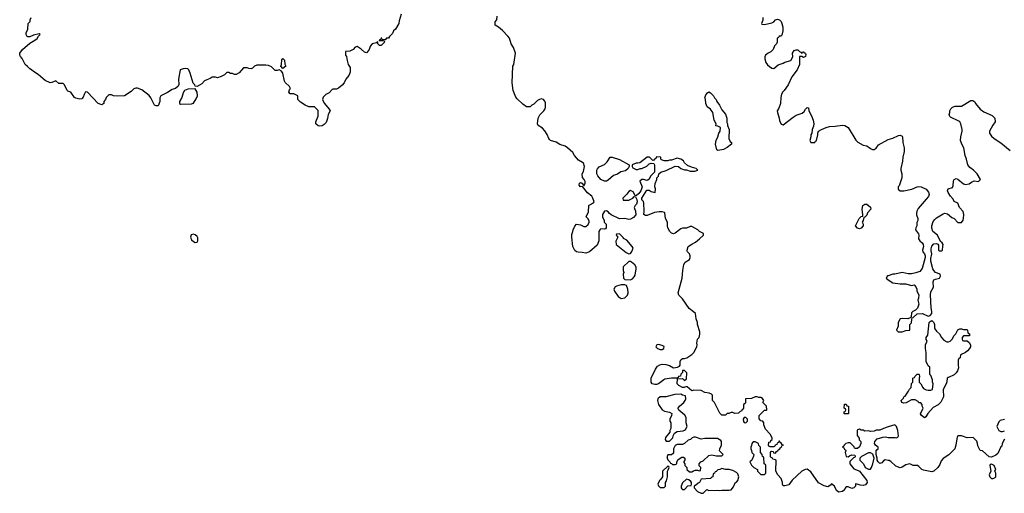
# Model space of a CAD drawing. Header units: inches. Extents: x 1980008 to 2252673, y 74414 to 260562.
# Tile 156 of 228: x 2150662 to 2161249, y 220512 to 225611. Entities that reach past the tile are written whole.
import ezdxf

# ---------------------------------------------------------------- set-up
doc = ezdxf.new("R2010")
doc.units = ezdxf.units.IN
doc.header["$MEASUREMENT"] = 0
doc.layers.add('C1252', color=7, linetype='Continuous')
doc.layers.add('C1262', color=7, linetype='Continuous')

msp = doc.modelspace()

# ---------------------------------------------------------------- linework, layer by layer
at = {"layer": 'C1252', "color": 5, "elevation": 60}
for points in [[(2154764, 225670), (2154741, 225599), (2154739, 225570), (2154702, 225510), (2154682, 225490), (2154670, 225462), (2154638, 225430), (2154628, 225412), (2154606, 225410), (2154590, 225394), (2154558, 225398), (2154554, 225410), (2154549, 225411), (2154542, 225398), (2154526, 225390), (2154526, 225386), (2154570, 225386), (2154582, 225382), (2154586, 225370), (2154550, 225334), (2154530, 225334), (2154514, 225350), (2154514, 225374), (2154498, 225362), (2154450, 225351), (2154435, 225330), (2154416, 225284), (2154390, 225254), (2154370, 225262), (2154335, 225295), (2154290, 225322), (2154270, 225314), (2154246, 225290), (2154210, 225272), (2154166, 225270), (2154166, 225230), (2154175, 225215), (2154182, 225170), (2154195, 225130), (2154215, 225095), (2154215, 225045), (2154202, 225010), (2154169, 224971), (2154150, 224932), (2154130, 224905), (2154090, 224872), (2154070, 224862), (2154030, 224862), (2154022, 224858), (2153990, 224822), (2153955, 224805), (2153925, 224775), (2153918, 224750), (2153920, 224740), (2153938, 224710), (2153990, 224648), (2153999, 224630), (2153979, 224590), (2153972, 224548), (2153956, 224504), (2153937, 224483), (2153913, 224467), (2153890, 224463), (2153870, 224467), (2153846, 224490), (2153845, 224510), (2153871, 224571), (2153870, 224634), (2153830, 224674), (2153770, 224672), (2153730, 224691), (2153682, 224722), (2153654, 224750), (2153654, 224790), (2153610, 224814), (2153570, 224814), (2153554, 224830), (2153564, 224856), (2153574, 224870), (2153562, 224890), (2153515, 224935), (2153508, 224948), (2153490, 225034), (2153478, 225058), (2153452, 225072), (2153430, 225062), (2153410, 225062), (2153370, 225102), (2153337, 225117), (2153310, 225122), (2153210, 225122), (2153186, 225110), (2153166, 225090), (2153150, 225082), (2153124, 225084), (2153107, 225093), (2153070, 225094), (2153020, 225040), (2152990, 225022), (2152970, 225022), (2152950, 225031), (2152930, 225032), (2152910, 225042), (2152890, 225042), (2152863, 225017), (2152830, 224998), (2152790, 224985), (2152768, 224992), (2152730, 224991), (2152710, 224978), (2152675, 224965), (2152650, 224951), (2152619, 224921), (2152570, 224892), (2152550, 224894), (2152545, 224910), (2152528, 224928), (2152496, 225036), (2152481, 225070), (2152470, 225081), (2152450, 225086), (2152418, 225082), (2152389, 225070), (2152369, 224971), (2152374, 224914), (2152366, 224894), (2152338, 224870), (2152302, 224858), (2152250, 224826), (2152178, 224790), (2152168, 224768), (2152168, 224730), (2152150, 224682), (2152130, 224682), (2152110, 224692), (2152071, 224771), (2152054, 224794), (2151975, 224855), (2151930, 224872), (2151910, 224872), (2151890, 224865), (2151862, 224838), (2151790, 224791), (2151710, 224786), (2151671, 224791), (2151650, 224802), (2151620, 224800), (2151590, 224774), (2151586, 224750), (2151568, 224730), (2151566, 224710), (2151546, 224694), (2151507, 224707), (2151390, 224832), (2151370, 224834), (2151355, 224805), (2151345, 224775), (2151330, 224758), (2151310, 224756), (2151266, 224766), (2151250, 224772), (2151211, 224831), (2151181, 224841), (2151172, 224850), (2151142, 224910), (2151130, 224922), (2151084, 224924), (2151050, 224952), (2151007, 224933), (2150990, 224932), (2150937, 224957), (2150860, 225020), (2150810, 225052), (2150790, 225072), (2150770, 225082), (2150745, 225105), (2150722, 225130), (2150690, 225194), (2150670, 225214), (2150662, 225230), (2150665, 225250), (2150691, 225290), (2150770, 225359), (2150826, 225390), (2150850, 225409), (2150865, 225435), (2150882, 225450), (2150870, 225458), (2150810, 225444), (2150770, 225425), (2150750, 225425), (2150742, 225430), (2150732, 225450), (2150732, 225470), (2150751, 225510), (2150754, 225570), (2150774, 225590), (2150774, 225610), (2150784, 225636)], [(2160000, 221228), (2159950, 221211), (2159910, 221191), (2159870, 221191), (2159850, 221182), (2159810, 221178), (2159790, 221185), (2159750, 221182), (2159730, 221191), (2159710, 221192), (2159690, 221202), (2159680, 221200), (2159670, 221194), (2159667, 221187), (2159667, 221133), (2159687, 221107), (2159688, 221088), (2159706, 221070), (2159706, 221050), (2159690, 221014), (2159670, 220994), (2159650, 220994), (2159638, 220998), (2159633, 221013), (2159590, 221054), (2159570, 221054), (2159546, 221050), (2159526, 221030), (2159522, 221018), (2159508, 221010), (2159522, 221002), (2159530, 220986), (2159542, 220982), (2159546, 220970), (2159538, 220950), (2159550, 220908), (2159570, 220906), (2159584, 220916), (2159610, 220926), (2159642, 220922), (2159646, 220910), (2159642, 220898), (2159627, 220893), (2159587, 220853), (2159588, 220830), (2159630, 220775), (2159679, 220759), (2159690, 220750), (2159769, 220650), (2159775, 220630), (2159756, 220604), (2159730, 220596), (2159700, 220600), (2159668, 220612), (2159650, 220614), (2159648, 220590), (2159630, 220572), (2159610, 220565), (2159570, 220582), (2159550, 220582), (2159535, 220565), (2159529, 220550), (2159510, 220531), (2159470, 220523), (2159444, 220544), (2159422, 220590), (2159390, 220614), (2159380, 220600), (2159350, 220582), (2159310, 220591), (2159250, 220625), (2159170, 220745), (2159130, 220771), (2159106, 220770), (2159070, 220751), (2158966, 220654), (2158930, 220605), (2158890, 220592), (2158870, 220594), (2158862, 220610), (2158862, 220630), (2158851, 220670), (2158812, 220710), (2158792, 220750), (2158794, 220870), (2158790, 220874), (2158758, 220878), (2158753, 220893), (2158738, 220898), (2158734, 220910), (2158734, 220950), (2158738, 220962), (2158750, 220966), (2158762, 220962), (2158767, 220947), (2158790, 220946), (2158798, 220962), (2158814, 220970), (2158818, 220982), (2158834, 220990), (2158838, 221002), (2158854, 221010), (2158858, 221022), (2158874, 221030), (2158858, 221038), (2158854, 221050), (2158838, 221058), (2158830, 221074), (2158826, 221074), (2158822, 221058), (2158807, 221053), (2158802, 221038), (2158786, 221030), (2158782, 221018), (2158770, 221014), (2158730, 221014), (2158718, 221018), (2158714, 221030), (2158718, 221062), (2158733, 221067), (2158738, 221082), (2158754, 221090), (2158754, 221110), (2158731, 221150), (2158682, 221202), (2158662, 221250), (2158662, 221270), (2158652, 221290), (2158630, 221294), (2158613, 221313), (2158614, 221350), (2158670, 221406), (2158690, 221406), (2158694, 221410), (2158692, 221450), (2158654, 221490), (2158662, 221510), (2158650, 221532), (2158630, 221542), (2158610, 221542), (2158590, 221552), (2158569, 221551), (2158530, 221534), (2158466, 221530), (2158466, 221490), (2158462, 221478), (2158446, 221470), (2158446, 221430), (2158442, 221418), (2158430, 221414), (2158422, 221398), (2158410, 221394), (2158390, 221374), (2158350, 221372), (2158330, 221382), (2158310, 221382), (2158287, 221373), (2158268, 221372), (2158250, 221354), (2158210, 221354), (2158190, 221374), (2158131, 221490), (2158112, 221510), (2158111, 221570), (2158100, 221580), (2158074, 221590), (2158030, 221598), (2157990, 221618), (2157910, 221622), (2157890, 221614), (2157840, 221660), (2157830, 221662), (2157807, 221653), (2157790, 221652), (2157750, 221672), (2157732, 221690), (2157734, 221746), (2157787, 221747), (2157810, 221726), (2157830, 221746), (2157834, 221810), (2157810, 221834), (2157790, 221834), (2157787, 221813), (2157770, 221794), (2157766, 221774), (2157746, 221770), (2157742, 221758), (2157727, 221753), (2157671, 221751), (2157600, 221740), (2157586, 221734), (2157530, 221691), (2157510, 221685), (2157490, 221682), (2157462, 221690), (2157452, 221710), (2157452, 221750), (2157498, 221850), (2157520, 221880), (2157543, 221897), (2157570, 221902), (2157610, 221899), (2157649, 221889), (2157690, 221864), (2157734, 221870), (2157758, 221882), (2157762, 221890), (2157762, 221930), (2157772, 221950), (2157790, 221962), (2157810, 221962), (2157834, 221970), (2157890, 222008), (2157911, 222029), (2157941, 222090), (2157945, 222110), (2157941, 222130), (2157951, 222170), (2157966, 222190), (2157975, 222225), (2157976, 222250), (2157951, 222329), (2157951, 222350), (2157935, 222390), (2157927, 222447), (2157907, 222467), (2157860, 222500), (2157790, 222606), (2157750, 222645), (2157742, 222670), (2157784, 222830), (2157791, 222910), (2157803, 222977), (2157818, 223002), (2157862, 223030), (2157872, 223050), (2157872, 223070), (2157862, 223090), (2157842, 223110), (2157840, 223120), (2157838, 223130), (2157851, 223169), (2157890, 223195), (2157930, 223215), (2157971, 223250), (2158014, 223290), (2158014, 223310), (2157970, 223332), (2157952, 223350), (2157890, 223385), (2157870, 223385), (2157830, 223366), (2157790, 223365), (2157770, 223358), (2157710, 223314), (2157690, 223306), (2157670, 223311), (2157651, 223330), (2157631, 223370), (2157626, 223390), (2157626, 223430), (2157606, 223470), (2157598, 223530), (2157594, 223534), (2157570, 223543), (2157537, 223543), (2157486, 223534), (2157410, 223502), (2157390, 223502), (2157372, 223512), (2157376, 223550), (2157374, 223634), (2157370, 223654), (2157353, 223673), (2157352, 223690), (2157406, 223774), (2157430, 223775), (2157450, 223762), (2157494, 223750), (2157498, 223790), (2157491, 223810), (2157493, 223847), (2157514, 223890), (2157514, 223910), (2157532, 223928), (2157534, 223950), (2157554, 223970), (2157612, 223988), (2157710, 224035), (2157746, 224030), (2157769, 224009), (2157810, 223995), (2157833, 223993), (2157870, 223979), (2157920, 223980), (2157952, 223990), (2157934, 224010), (2157884, 224024), (2157842, 224042), (2157811, 224070), (2157798, 224090), (2157770, 224111), (2157730, 224121), (2157670, 224098), (2157650, 224098), (2157630, 224091), (2157593, 224093), (2157562, 224102), (2157554, 224110), (2157554, 224130), (2157550, 224132), (2157510, 224134), (2157502, 224118), (2157486, 224110), (2157482, 224098), (2157470, 224094), (2157432, 224132), (2157410, 224132), (2157330, 224071), (2157310, 224065), (2157290, 224065), (2157246, 224050), (2157246, 224030), (2157256, 224016), (2157290, 223998), (2157310, 223998), (2157333, 224007), (2157352, 224008), (2157405, 224035), (2157430, 224058), (2157450, 224066), (2157482, 224062), (2157486, 224050), (2157486, 223970), (2157448, 223930), (2157428, 223890), (2157410, 223878), (2157370, 223892), (2157350, 223892), (2157330, 223874), (2157355, 223810), (2157342, 223770), (2157320, 223740), (2157290, 223714), (2157278, 223718), (2157257, 223757), (2157230, 223771), (2157210, 223762), (2157190, 223734), (2157148, 223690), (2157150, 223668), (2157210, 223668), (2157254, 223690), (2157270, 223706), (2157282, 223702), (2157296, 223676), (2157302, 223650), (2157294, 223626), (2157278, 223610), (2157268, 223590), (2157282, 223550), (2157288, 223510), (2157260, 223480), (2157230, 223462), (2157210, 223461), (2157170, 223471), (2157110, 223467), (2157022, 223510), (2157003, 223523), (2156990, 223542), (2156970, 223552), (2156949, 223551), (2156930, 223514), (2156928, 223490), (2156946, 223450), (2156946, 223430), (2156966, 223410), (2156966, 223370), (2156962, 223358), (2156950, 223354), (2156910, 223358), (2156898, 223350), (2156889, 223330), (2156889, 223230), (2156870, 223182), (2156789, 223111), (2156750, 223098), (2156710, 223106), (2156667, 223107), (2156650, 223111), (2156630, 223125), (2156611, 223170), (2156598, 223270), (2156600, 223300), (2156611, 223329), (2156612, 223350), (2156631, 223389), (2156650, 223408), (2156690, 223404), (2156726, 223386), (2156750, 223384), (2156775, 223405), (2156785, 223430), (2156784, 223444), (2156772, 223472), (2156754, 223490), (2156777, 223543), (2156782, 223610), (2156785, 223615), (2156830, 223638), (2156838, 223650), (2156825, 223690), (2156812, 223710), (2156767, 223747), (2156714, 223814), (2156690, 223812), (2156678, 223830), (2156682, 223850), (2156690, 223858), (2156706, 223850), (2156726, 223826), (2156730, 223826), (2156742, 223850), (2156742, 223870), (2156730, 223892), (2156712, 223912), (2156711, 223950), (2156724, 223976), (2156736, 224030), (2156725, 224065), (2156715, 224075), (2156670, 224098), (2156626, 224150), (2156610, 224182), (2156553, 224233), (2156528, 224248), (2156470, 224268), (2156430, 224291), (2156371, 224311), (2156360, 224320), (2156351, 224331), (2156335, 224375), (2156310, 224416), (2156283, 224443), (2156238, 224470), (2156231, 224490), (2156236, 224550), (2156254, 224586), (2156298, 224630), (2156311, 224650), (2156316, 224670), (2156317, 224717), (2156310, 224734), (2156294, 224750), (2156270, 224758), (2156250, 224752), (2156230, 224742), (2156190, 224702), (2156169, 224691), (2156150, 224672), (2156110, 224671), (2156070, 224701), (2156010, 224758), (2155997, 224777), (2155968, 224848), (2155957, 224930), (2155966, 225110), (2155975, 225130), (2155992, 225250), (2155971, 225310), (2155947, 225350), (2155927, 225410), (2155912, 225432), (2155854, 225494), (2155810, 225532), (2155773, 225553), (2155773, 225587), (2155792, 225608), (2155794, 225650)], [(2158654, 225634), (2158654, 225606), (2158638, 225570), (2158642, 225562), (2158670, 225558), (2158750, 225578), (2158771, 225589), (2158790, 225608), (2158810, 225615), (2158830, 225608), (2158848, 225590), (2158858, 225570), (2158868, 225530), (2158868, 225490), (2158856, 225444), (2158847, 225433), (2158828, 225432), (2158822, 225418), (2158807, 225413), (2158806, 225370), (2158798, 225350), (2158778, 225330), (2158762, 225290), (2158737, 225263), (2158708, 225250), (2158682, 225230), (2158675, 225210), (2158675, 225190), (2158684, 225150), (2158703, 225123), (2158725, 225105), (2158750, 225089), (2158770, 225084), (2158817, 225123), (2158870, 225141), (2158890, 225155), (2158954, 225170), (2158974, 225210), (2158972, 225250), (2158990, 225278), (2159010, 225286), (2159030, 225286), (2159047, 225267), (2159062, 225262), (2159070, 225246), (2159078, 225262), (2159090, 225266), (2159110, 225246), (2159115, 225235), (2159110, 225214), (2159090, 225202), (2159070, 225214), (2159047, 225213), (2159046, 225130), (2159022, 225070), (2158965, 224995), (2158924, 224910), (2158882, 224850), (2158866, 224834), (2158854, 224810), (2158846, 224774), (2158842, 224710), (2158823, 224657), (2158808, 224630), (2158809, 224610), (2158828, 224552), (2158830, 224526), (2158850, 224486), (2158870, 224478), (2158977, 224563), (2159010, 224582), (2159075, 224605), (2159097, 224623), (2159110, 224646), (2159130, 224666), (2159142, 224662), (2159146, 224630), (2159177, 224577), (2159194, 224530), (2159202, 224490), (2159197, 224463), (2159182, 224430), (2159178, 224390), (2159168, 224372), (2159168, 224350), (2159158, 224310), (2159170, 224289), (2159210, 224289), (2159218, 224302), (2159231, 224309), (2159245, 224370), (2159242, 224390), (2159252, 224410), (2159282, 224430), (2159332, 224450), (2159370, 224460), (2159430, 224464), (2159510, 224477), (2159533, 224473), (2159569, 224449), (2159653, 224313), (2159673, 224293), (2159730, 224259), (2159770, 224253), (2159810, 224223), (2159830, 224213), (2159850, 224213), (2159870, 224229), (2159896, 224264), (2160000, 224320), (2160000, 224320)], [(2160000, 222854), (2159992, 222852), (2159978, 222830), (2159998, 222810), (2160000, 222809)], [(2160000, 220867), (2159969, 220871), (2159950, 220862), (2159930, 220842), (2159910, 220834), (2159892, 220852), (2159882, 220870), (2159882, 220890), (2159871, 220930), (2159871, 220969), (2159878, 220982), (2159892, 220990), (2159894, 221010), (2159862, 221030), (2159852, 221050), (2159858, 221070), (2159882, 221098), (2159942, 221118), (2159970, 221119), (2160000, 221114)]]:
    msp.add_lwpolyline(points, dxfattribs=at)
for points in [[(2153490, 225086), (2153468, 225110), (2153478, 225130), (2153480, 225180), (2153490, 225194), (2153510, 225174), (2153512, 225132), (2153522, 225110)], [(2152548, 224868), (2152470, 224861), (2152433, 224847), (2152418, 224822), (2152406, 224774), (2152382, 224730), (2152382, 224710), (2152390, 224702), (2152510, 224705), (2152530, 224712), (2152560, 224760), (2152573, 224790), (2152569, 224829)], [(2158170, 224202), (2158158, 224210), (2158144, 224270), (2158149, 224310), (2158169, 224350), (2158178, 224390), (2158195, 224410), (2158198, 224450), (2158170, 224466), (2158148, 224468), (2158149, 224490), (2158129, 224530), (2158115, 224610), (2158089, 224649), (2158053, 224673), (2158039, 224710), (2158035, 224755), (2158029, 224770), (2158040, 224800), (2158056, 224824), (2158070, 224834), (2158090, 224822), (2158122, 224790), (2158132, 224770), (2158151, 224751), (2158158, 224730), (2158186, 224690), (2158210, 224642), (2158250, 224592), (2158265, 224550), (2158265, 224505), (2158271, 224491), (2158272, 224472), (2158291, 224430), (2158285, 224330), (2158300, 224300), (2158314, 224290), (2158314, 224270), (2158270, 224234), (2158230, 224214), (2158210, 224209)], [(2156950, 223872), (2156912, 223892), (2156877, 223930), (2156869, 223950), (2156869, 223990), (2156875, 224005), (2156894, 224026), (2156949, 224051), (2156980, 224080), (2157009, 224131), (2157031, 224131), (2157110, 224105), (2157214, 224050), (2157214, 224030), (2157205, 224010), (2157176, 223984), (2157127, 223973), (2157090, 223949), (2157046, 223934), (2156990, 223884), (2156970, 223873)], [(2159690, 223361), (2159670, 223365), (2159649, 223390), (2159689, 223471), (2159710, 223492), (2159726, 223494), (2159728, 223510), (2159719, 223570), (2159729, 223610), (2159750, 223625), (2159770, 223625), (2159810, 223592), (2159812, 223570), (2159778, 223530), (2159770, 223506), (2159750, 223486), (2159738, 223482), (2159732, 223450), (2159722, 223430), (2159731, 223411), (2159731, 223390), (2159710, 223365)], [(2152530, 223302), (2152505, 223295), (2152498, 223270), (2152510, 223242), (2152530, 223222), (2152550, 223212), (2152570, 223214), (2152578, 223230), (2152576, 223264), (2152570, 223278), (2152550, 223295)], [(2157110, 223306), (2157078, 223302), (2157074, 223290), (2157094, 223270), (2157072, 223228), (2157076, 223190), (2157184, 223104), (2157210, 223091), (2157230, 223092), (2157245, 223115), (2157258, 223150), (2157249, 223169), (2157190, 223239), (2157155, 223255), (2157150, 223266)], [(2157230, 223008), (2157210, 223008), (2157152, 222950), (2157152, 222912), (2157158, 222890), (2157152, 222870), (2157154, 222830), (2157170, 222814), (2157230, 222812), (2157250, 222822), (2157270, 222842), (2157279, 222861), (2157292, 222928), (2157290, 222946), (2157275, 222970), (2157240, 223000)], [(2157170, 222758), (2157130, 222755), (2157078, 222742), (2157065, 222735), (2157051, 222710), (2157056, 222690), (2157096, 222630), (2157130, 222611), (2157170, 222616), (2157196, 222644), (2157204, 222670), (2157202, 222710), (2157188, 222748)], [(2157530, 222113), (2157511, 222109), (2157502, 222090), (2157518, 222070), (2157550, 222060), (2157570, 222060), (2157589, 222070), (2157592, 222092), (2157570, 222105)], [(2157770, 221578), (2157705, 221575), (2157611, 221549), (2157550, 221549), (2157525, 221530), (2157521, 221510), (2157531, 221470), (2157570, 221412), (2157595, 221395), (2157650, 221385), (2157672, 221370), (2157671, 221349), (2157654, 221310), (2157654, 221290), (2157662, 221270), (2157662, 221210), (2157654, 221190), (2157654, 221170), (2157606, 221114), (2157602, 221090), (2157613, 221073), (2157650, 221072), (2157686, 221110), (2157688, 221132), (2157702, 221158), (2157730, 221178), (2157795, 221185), (2157810, 221191), (2157822, 221198), (2157838, 221230), (2157829, 221270), (2157828, 221330), (2157815, 221355), (2157770, 221388), (2157749, 221409), (2157743, 221423), (2157742, 221430), (2157755, 221450), (2157802, 221490), (2157818, 221510), (2157826, 221530), (2157822, 221562), (2157790, 221568)], [(2159530, 221366), (2159526, 221370), (2159526, 221390), (2159542, 221398), (2159546, 221410), (2159542, 221422), (2159528, 221428), (2159530, 221472), (2159550, 221471), (2159554, 221454), (2159574, 221450), (2159574, 221370), (2159570, 221366)], [(2158470, 221328), (2158453, 221327), (2158442, 221310), (2158444, 221284), (2158453, 221273), (2158470, 221272), (2158488, 221290), (2158488, 221310)], [(2157930, 221118), (2157910, 221118), (2157894, 221110), (2157874, 221090), (2157850, 221086), (2157810, 221048), (2157790, 221038), (2157730, 221038), (2157710, 221026), (2157692, 220990), (2157690, 220946), (2157670, 220926), (2157630, 220926), (2157622, 220910), (2157622, 220890), (2157630, 220874), (2157654, 220850), (2157658, 220838), (2157670, 220834), (2157682, 220822), (2157710, 220822), (2157726, 220830), (2157726, 220850), (2157743, 220877), (2157780, 220900), (2157800, 220900), (2157812, 220890), (2157812, 220870), (2157804, 220856), (2157804, 220844), (2157812, 220830), (2157814, 220810), (2157834, 220790), (2157834, 220770), (2157864, 220744), (2157890, 220742), (2157905, 220755), (2157930, 220762), (2157950, 220762), (2157970, 220754), (2157982, 220758), (2157986, 220790), (2157968, 220808), (2157966, 220830), (2157986, 220850), (2158010, 220862), (2158070, 220921), (2158105, 220925), (2158150, 220914), (2158210, 220914), (2158226, 220930), (2158188, 220968), (2158189, 220990), (2158209, 221030), (2158209, 221069), (2158202, 221082), (2158163, 221103), (2158030, 221104), (2157990, 221095)], [(2158570, 221066), (2158550, 221066), (2158533, 221047), (2158532, 221028), (2158522, 221010), (2158522, 220990), (2158532, 220972), (2158534, 220950), (2158554, 220930), (2158553, 220913), (2158534, 220870), (2158514, 220850), (2158530, 220814), (2158554, 220790), (2158594, 220770), (2158594, 220750), (2158630, 220714), (2158670, 220714), (2158686, 220730), (2158686, 220810), (2158682, 220822), (2158668, 220828), (2158662, 220902), (2158647, 220907), (2158646, 220930), (2158626, 220950), (2158626, 221010), (2158608, 221028), (2158606, 221050)], [(2159810, 220949), (2159790, 220949), (2159714, 220910), (2159694, 220890), (2159694, 220870), (2159734, 220830), (2159754, 220790), (2159790, 220772), (2159810, 220772), (2159822, 220790), (2159835, 220830), (2159849, 220890), (2159835, 220935)], [(2157630, 220806), (2157574, 220750), (2157572, 220688), (2157557, 220663), (2157542, 220650), (2157522, 220610), (2157530, 220594), (2157550, 220574), (2157590, 220574), (2157606, 220590), (2157606, 220630), (2157615, 220645), (2157626, 220690), (2157626, 220750), (2157636, 220764), (2157646, 220790), (2157642, 220802)], [(2158210, 220778), (2158190, 220768), (2158170, 220766), (2158150, 220746), (2158138, 220742), (2158134, 220730), (2158118, 220722), (2158114, 220690), (2158098, 220682), (2158094, 220670), (2157990, 220666), (2157971, 220629), (2157957, 220623), (2157930, 220598), (2157922, 220598), (2157914, 220590), (2157914, 220570), (2157950, 220532), (2157990, 220512), (2158010, 220514), (2158050, 220552), (2158070, 220542), (2158170, 220545), (2158190, 220541), (2158210, 220546), (2158290, 220546), (2158310, 220551), (2158338, 220582), (2158356, 220624), (2158370, 220632), (2158382, 220650), (2158395, 220690), (2158383, 220723), (2158370, 220738), (2158330, 220758), (2158290, 220769), (2158251, 220769)], [(2157830, 220666), (2157790, 220626), (2157774, 220590), (2157774, 220570), (2157782, 220562), (2157790, 220554), (2157810, 220554), (2157847, 220593), (2157882, 220598), (2157886, 220610), (2157886, 220630), (2157878, 220638), (2157856, 220656)]]:
    msp.add_lwpolyline(points, close=True, dxfattribs=at)
at = {"layer": 'C1262', "color": 5, "elevation": 60}
for points in [[(2160000, 222809), (2160050, 222779), (2160130, 222769), (2160189, 222769), (2160250, 222749), (2160278, 222758), (2160296, 222736), (2160308, 222710), (2160308, 222688), (2160328, 222650), (2160327, 222613), (2160318, 222590), (2160328, 222550), (2160314, 222506), (2160295, 222485), (2160266, 222470), (2160250, 222454), (2160248, 222412), (2160238, 222402), (2160210, 222392), (2160150, 222394), (2160128, 222390), (2160109, 222350), (2160109, 222310), (2160088, 222270), (2160106, 222250), (2160151, 222249), (2160190, 222266), (2160233, 222267), (2160234, 222330), (2160251, 222349), (2160253, 222387), (2160258, 222402), (2160270, 222406), (2160310, 222446), (2160370, 222449), (2160430, 222418), (2160450, 222426), (2160471, 222449), (2160471, 222470), (2160461, 222510), (2160455, 222650), (2160460, 222680), (2160486, 222730), (2160482, 222790), (2160491, 222809), (2160510, 222818), (2160550, 222828), (2160562, 222850), (2160558, 222870), (2160510, 222891), (2160491, 222911), (2160479, 222930), (2160459, 223010), (2160459, 223041), (2160471, 223090), (2160462, 223122), (2160463, 223143), (2160468, 223172), (2160490, 223198), (2160520, 223200), (2160535, 223195), (2160542, 223182), (2160542, 223130), (2160550, 223124), (2160577, 223123), (2160585, 223130), (2160586, 223174), (2160591, 223191), (2160582, 223210), (2160562, 223222), (2160531, 223290), (2160479, 223330), (2160468, 223368), (2160468, 223392), (2160483, 223437), (2160500, 223460), (2160521, 223479), (2160590, 223522), (2160610, 223529), (2160639, 223519), (2160683, 223483), (2160710, 223469), (2160750, 223428), (2160790, 223428), (2160806, 223454), (2160811, 223470), (2160813, 223513), (2160806, 223545), (2160765, 223590), (2160750, 223634), (2160710, 223654), (2160700, 223680), (2160671, 223710), (2160645, 223750), (2160638, 223770), (2160646, 223790), (2160690, 223806), (2160697, 223823), (2160704, 223876), (2160710, 223890), (2160730, 223901), (2160750, 223895), (2160810, 223844), (2160830, 223837), (2160870, 223842), (2160897, 223863), (2160925, 223875), (2160970, 223868), (2160991, 223890), (2160958, 223950), (2160916, 223990), (2160878, 224018), (2160856, 224050), (2160842, 224110), (2160826, 224150), (2160813, 224230), (2160791, 224270), (2160777, 224310), (2160781, 224350), (2160796, 224410), (2160796, 224430), (2160781, 224490), (2160770, 224512), (2160760, 224520), (2160670, 224562), (2160662, 224570), (2160654, 224590), (2160662, 224610), (2160662, 224630), (2160672, 224650), (2160690, 224668), (2160720, 224680), (2160790, 224679), (2160890, 224742), (2160910, 224742), (2160930, 224728), (2160939, 224710), (2160990, 224649), (2161030, 224619), (2161119, 224579), (2161148, 224550), (2161149, 224510), (2161124, 224476), (2161089, 224410), (2161089, 224390), (2161110, 224358), (2161138, 224330), (2161210, 224284), (2161310, 224201)], [(2160000, 224320), (2160050, 224336), (2160110, 224364), (2160130, 224368), (2160150, 224358), (2160155, 224350), (2160159, 224290), (2160173, 224230), (2160173, 224193), (2160156, 224130), (2160153, 224087), (2160135, 224010), (2160135, 223990), (2160148, 223950), (2160148, 223910), (2160117, 223823), (2160109, 223810), (2160108, 223788), (2160128, 223768), (2160168, 223768), (2160254, 223786), (2160310, 223813), (2160330, 223816), (2160353, 223813), (2160410, 223788), (2160433, 223753), (2160439, 223730), (2160432, 223708), (2160410, 223678), (2160323, 223577), (2160309, 223551), (2160305, 223525), (2160304, 223510), (2160317, 223470), (2160317, 223450), (2160309, 223429), (2160308, 223392), (2160298, 223370), (2160295, 223350), (2160326, 223306), (2160329, 223290), (2160325, 223250), (2160339, 223230), (2160367, 223207), (2160377, 223190), (2160381, 223170), (2160369, 223129), (2160374, 223110), (2160389, 223090), (2160397, 223070), (2160398, 223050), (2160366, 222934), (2160339, 222901), (2160296, 222884), (2160250, 222874), (2160214, 222874), (2160149, 222891), (2160070, 222871), (2160050, 222871), (2160000, 222854)], [(2161250, 221306), (2161205, 221295), (2161190, 221282), (2161169, 221230), (2161188, 221190), (2161210, 221178), (2161230, 221178), (2161250, 221186)], [(2160000, 221114), (2160010, 221113), (2160074, 221114), (2160090, 221109), (2160104, 221116), (2160111, 221130), (2160105, 221190), (2160091, 221230), (2160070, 221251), (2160000, 221228)], [(2161250, 221094), (2161226, 221050), (2161222, 221018), (2161210, 221014), (2161178, 220942), (2161158, 220922), (2161110, 220902), (2161084, 220904), (2161014, 220970), (2160990, 220974), (2160965, 221025), (2160962, 221050), (2160952, 221072), (2160912, 221112), (2160850, 221111), (2160790, 221131), (2160750, 221132), (2160743, 221117), (2160730, 221054), (2160729, 221031), (2160718, 220990), (2160653, 220927), (2160592, 220888), (2160570, 220862), (2160557, 220823), (2160534, 220790), (2160490, 220751), (2160470, 220745), (2160381, 220761), (2160362, 220770), (2160330, 220802), (2160314, 220810), (2160270, 220812), (2160231, 220831), (2160190, 220818), (2160150, 220792), (2160130, 220786), (2160084, 220804), (2160030, 220855), (2160010, 220866), (2160000, 220867)]]:
    msp.add_lwpolyline(points, dxfattribs=at)
for points in [[(2160630, 222142), (2160650, 222142), (2160666, 222150), (2160688, 222172), (2160708, 222210), (2160728, 222230), (2160750, 222272), (2160770, 222282), (2160790, 222282), (2160810, 222274), (2160850, 222274), (2160854, 222270), (2160858, 222238), (2160874, 222230), (2160873, 222207), (2160810, 222206), (2160794, 222190), (2160794, 222170), (2160798, 222158), (2160810, 222154), (2160850, 222154), (2160870, 222134), (2160885, 222110), (2160885, 222090), (2160876, 222070), (2160854, 222046), (2160830, 222028), (2160778, 222002), (2160774, 221970), (2160758, 221962), (2160753, 221947), (2160752, 221890), (2160757, 221863), (2160745, 221830), (2160730, 221808), (2160710, 221789), (2160650, 221758), (2160642, 221758), (2160634, 221750), (2160632, 221712), (2160625, 221690), (2160592, 221628), (2160596, 221550), (2160567, 221493), (2160537, 221463), (2160485, 221435), (2160427, 221373), (2160404, 221336), (2160390, 221326), (2160358, 221350), (2160348, 221368), (2160375, 221430), (2160366, 221450), (2160366, 221470), (2160350, 221486), (2160330, 221486), (2160322, 221502), (2160290, 221518), (2160250, 221518), (2160194, 221486), (2160170, 221482), (2160146, 221490), (2160138, 221510), (2160164, 221536), (2160169, 221550), (2160181, 221559), (2160219, 221610), (2160230, 221632), (2160248, 221650), (2160250, 221694), (2160266, 221710), (2160266, 221750), (2160282, 221758), (2160286, 221770), (2160310, 221794), (2160330, 221794), (2160334, 221790), (2160338, 221770), (2160332, 221750), (2160332, 221710), (2160350, 221692), (2160371, 221650), (2160381, 221641), (2160407, 221627), (2160430, 221623), (2160458, 221622), (2160478, 221630), (2160482, 221690), (2160475, 221710), (2160475, 221735), (2160459, 221779), (2160448, 221792), (2160446, 221870), (2160430, 221886), (2160409, 221930), (2160409, 222029), (2160402, 222070), (2160402, 222110), (2160418, 222150), (2160409, 222169), (2160409, 222191), (2160427, 222213), (2160442, 222350), (2160450, 222362), (2160470, 222374), (2160490, 222352), (2160499, 222330), (2160498, 222290), (2160502, 222282), (2160518, 222258), (2160552, 222230), (2160572, 222190), (2160600, 222160)], [(2161110, 220826), (2161098, 220822), (2161094, 220810), (2161102, 220750), (2161085, 220710), (2161092, 220690), (2161110, 220672), (2161130, 220672), (2161150, 220682), (2161158, 220690), (2161158, 220730), (2161146, 220750), (2161158, 220770), (2161138, 220810)]]:
    msp.add_lwpolyline(points, close=True, dxfattribs=at)

doc.saveas('drawing.dxf')
